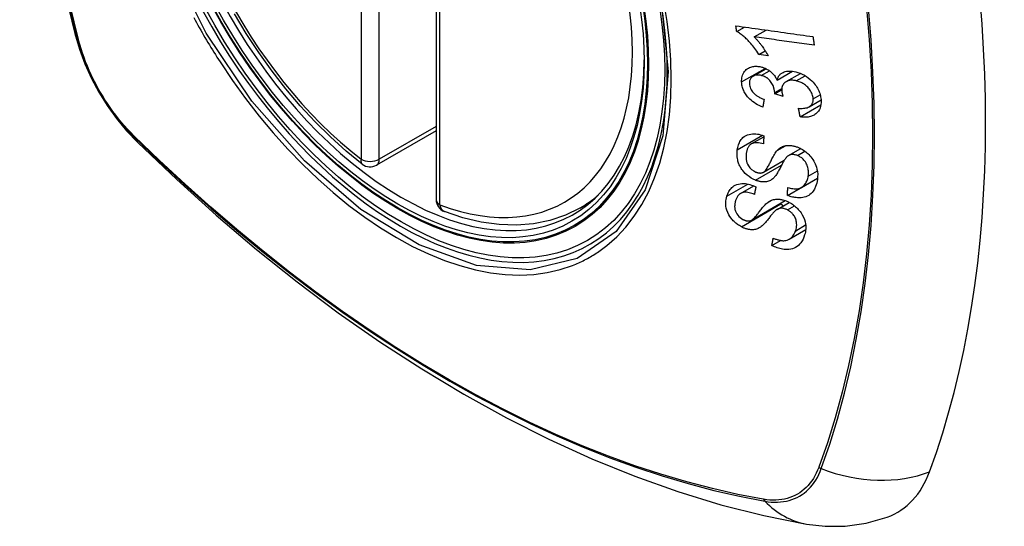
# Model space of a CAD drawing. Header units: inches. Extents: x 635 to 745, y 253 to 341.
# Tile 82 of 127: x 688.789 to 689.693, y 302.969 to 303.434. Entities that reach past the tile are written whole.
import ezdxf

# ---------------------------------------------------------------- set-up
doc = ezdxf.new("R2010")
doc.units = ezdxf.units.IN
doc.header["$MEASUREMENT"] = 0
doc.layers.add('Visible Edges(ANSI)', color=7, linetype='Continuous', lineweight=25)
doc.layers.add('Visible Tangent Edges(ANSI)', color=7, linetype='Continuous', lineweight=25)

msp = doc.modelspace()

# ---------------------------------------------------------------- linework, layer by layer
at = {"layer": 'Visible Edges(ANSI)'}
for p, q in [((689.17122, 303.75365), (689.17122, 303.26898)), ((689.44721, 303.42334), (689.45426, 303.42741)), ((689.46325, 303.41834), (689.47414, 303.42463)), ((689.4677, 303.40218), (689.47343, 303.40549)), ((689.4761, 303.40103), (689.4677, 303.40218)), ((689.46228, 303.38229), (689.47414, 303.38913)), ((689.48436, 303.3787), (689.49834, 303.38678)), ((689.49264, 303.37722), (689.50581, 303.38482)), ((689.4821, 303.3661), (689.48858, 303.36984)), ((689.48983, 303.36346), (689.4821, 303.3661)), ((689.51382, 303.35418), (689.52467, 303.36044)), ((689.50553, 303.34483), (689.52452, 303.35579)), ((689.17122, 303.3321), (689.11656, 303.30054)), ((689.46065, 303.31997), (689.4721, 303.32659)), ((689.49494, 303.30936), (689.50601, 303.31575)), ((689.47177, 303.29401), (689.49093, 303.30507)), ((689.49389, 303.27268), (689.52134, 303.28854)), ((689.50671, 303.28011), (689.52147, 303.28863)), ((689.52134, 303.28854), (689.52135, 303.28856)), ((689.52145, 303.28846), (689.52134, 303.28854)), ((689.45084, 303.27458), (689.46282, 303.2815)), ((689.30334, 303.26115), (689.31361, 303.26708)), ((689.46078, 303.25002), (689.49185, 303.26796)), ((689.48427, 303.25983), (689.4955, 303.26631)), ((689.49547, 303.2326), (689.51063, 303.24135)), ((689.47952, 303.22674), (689.48758, 303.23139))]:
    msp.add_line(p, q, dxfattribs=at)
at = {"layer": 'Visible Edges(ANSI)', "flags": 128}
for points in [[(688.84296, 304.12865), (688.83012, 304.09059), (688.81906, 304.05141), (688.80976, 304.01117), (688.8022, 303.96995), (688.79636, 303.92782), (688.79221, 303.88482), (688.78974, 303.84102), (688.78892, 303.7965), (688.78973, 303.7513), (688.79216, 303.70549), (688.79618, 303.65914), (688.80178, 303.6123), (688.80893, 303.56505), (688.81761, 303.51745), (688.8278, 303.46958), (688.83947, 303.42149)], [(689.10341, 303.30144), (689.08872, 303.31345), (689.07431, 303.32643), (689.06023, 303.34034), (689.04654, 303.3551), (689.03331, 303.37066), (689.02059, 303.38694), (689.00843, 303.40387), (688.99689, 303.42137), (688.98602, 303.43937)], [(689.44648, 303.42849), (689.44941, 303.42809), (689.45234, 303.42768), (689.45528, 303.42726), (689.45822, 303.42685), (689.46117, 303.42644), (689.46413, 303.42603), (689.46708, 303.42562), (689.47004, 303.4252), (689.47301, 303.42479), (689.47597, 303.42438), (689.47893, 303.42396), (689.4819, 303.42355), (689.48486, 303.42314), (689.48782, 303.42272), (689.49078, 303.42231), (689.49374, 303.4219), (689.49669, 303.42149), (689.49964, 303.42108), (689.50258, 303.42067), (689.50552, 303.42026), (689.50845, 303.41985), (689.51137, 303.41944), (689.51429, 303.41904), (689.51719, 303.41863)], [(689.44721, 303.42334), (689.44718, 303.42355), (689.44715, 303.42377), (689.44712, 303.42398), (689.44709, 303.4242), (689.44706, 303.42441), (689.44702, 303.42463), (689.44699, 303.42484), (689.44696, 303.42506), (689.44693, 303.42527), (689.4469, 303.42549), (689.44687, 303.4257), (689.44684, 303.42591), (689.44681, 303.42613), (689.44678, 303.42634), (689.44675, 303.42656), (689.44672, 303.42677), (689.44669, 303.42699), (689.44666, 303.4272), (689.44663, 303.42742), (689.4466, 303.42763), (689.44657, 303.42785), (689.44654, 303.42806), (689.44651, 303.42828), (689.44648, 303.42849)], [(689.4677, 303.40218), (689.46675, 303.40367), (689.46581, 303.40509), (689.46486, 303.40644), (689.46392, 303.40772), (689.46298, 303.40894), (689.46205, 303.41009), (689.46114, 303.41119), (689.46023, 303.41223), (689.45935, 303.41321), (689.45848, 303.41413), (689.45763, 303.415), (689.4568, 303.41582), (689.456, 303.4166), (689.45523, 303.41732), (689.45448, 303.418), (689.45373, 303.41866), (689.45296, 303.41931), (689.45217, 303.41995), (689.45137, 303.42057), (689.45056, 303.42118), (689.44974, 303.42176), (689.4489, 303.42232), (689.44806, 303.42284), (689.44721, 303.42334)], [(688.83947, 303.42149), (688.84371, 303.4072), (688.84885, 303.39347), (688.85484, 303.38027), (688.86164, 303.36755), (688.86926, 303.3553), (688.8777, 303.34351), (688.88701, 303.3322), (688.89727, 303.32138)], [(689.5184, 303.41069), (689.51612, 303.41101), (689.51383, 303.41133), (689.51155, 303.41164), (689.50925, 303.41196), (689.50696, 303.41228), (689.50466, 303.4126), (689.50236, 303.41292), (689.50006, 303.41324), (689.49776, 303.41356), (689.49546, 303.41388), (689.49315, 303.41419), (689.49085, 303.41451), (689.48854, 303.41483), (689.48624, 303.41515), (689.48393, 303.41547), (689.48163, 303.41579), (689.47933, 303.41611), (689.47702, 303.41643), (689.47472, 303.41675), (689.47242, 303.41707), (689.47013, 303.41739), (689.46783, 303.41771), (689.46554, 303.41803), (689.46325, 303.41834)], [(689.46325, 303.41834), (689.46374, 303.41786), (689.46422, 303.41737), (689.4647, 303.41687), (689.46517, 303.41636), (689.46564, 303.41585), (689.4661, 303.41533), (689.46655, 303.4148), (689.467, 303.41426), (689.46744, 303.41373), (689.46788, 303.41319), (689.46831, 303.41265), (689.46873, 303.41211), (689.46914, 303.41157), (689.46955, 303.41103), (689.47001, 303.41042), (689.47055, 303.40968), (689.47116, 303.40883), (689.47183, 303.40788), (689.47253, 303.40686), (689.47325, 303.40577), (689.47399, 303.40463), (689.47472, 303.40345), (689.47543, 303.40224), (689.4761, 303.40103)], [(689.51719, 303.41863), (689.51724, 303.4183), (689.51729, 303.41797), (689.51734, 303.41764), (689.51739, 303.41731), (689.51744, 303.41698), (689.51749, 303.41664), (689.51754, 303.41631), (689.51759, 303.41598), (689.51764, 303.41565), (689.51769, 303.41532), (689.51774, 303.41499), (689.51779, 303.41466), (689.51785, 303.41433), (689.5179, 303.414), (689.51795, 303.41367), (689.518, 303.41334), (689.51805, 303.41301), (689.5181, 303.41268), (689.51815, 303.41235), (689.5182, 303.41202), (689.51825, 303.41169), (689.5183, 303.41136), (689.51835, 303.41102), (689.5184, 303.41069)], [(689.45174, 303.37691), (689.45173, 303.37826), (689.45181, 303.37958), (689.45199, 303.38086), (689.45227, 303.3821), (689.45266, 303.38329), (689.45314, 303.38443), (689.45373, 303.38551), (689.4544, 303.38652), (689.45516, 303.38744), (689.45601, 303.38828), (689.45695, 303.38903), (689.45798, 303.38968), (689.45902, 303.39019), (689.46006, 303.39059), (689.46108, 303.39088), (689.46204, 303.39109), (689.46295, 303.39123), (689.46386, 303.39132), (689.46478, 303.39136), (689.46571, 303.39135), (689.46665, 303.39129), (689.4676, 303.39118), (689.46857, 303.39102), (689.46954, 303.39081)], [(689.46954, 303.39081), (689.4702, 303.39064), (689.47086, 303.39045), (689.47151, 303.39024), (689.47216, 303.39), (689.47281, 303.38974), (689.47346, 303.38946), (689.4741, 303.38915), (689.47473, 303.38882), (689.47535, 303.38847), (689.47597, 303.3881), (689.47659, 303.3877), (689.47723, 303.38725), (689.47789, 303.38675), (689.47856, 303.38621), (689.47924, 303.38561), (689.47992, 303.38496), (689.4806, 303.38425), (689.48124, 303.38351), (689.48185, 303.38275), (689.48242, 303.38197), (689.48296, 303.38117), (689.48345, 303.38036), (689.48392, 303.37954), (689.48436, 303.3787)], [(689.48436, 303.3787), (689.48451, 303.37931), (689.4847, 303.3799), (689.48491, 303.38048), (689.48515, 303.38103), (689.48541, 303.38157), (689.48571, 303.3821), (689.48603, 303.3826), (689.48639, 303.38308), (689.48678, 303.38354), (689.48719, 303.38397), (689.48763, 303.38437), (689.4881, 303.38475), (689.4886, 303.38509), (689.48916, 303.38543), (689.48985, 303.38578), (689.49071, 303.38614), (689.49173, 303.38647), (689.49293, 303.38673), (689.49428, 303.3869), (689.49568, 303.38695), (689.4971, 303.3869), (689.49855, 303.38675), (689.50002, 303.38651), (689.5015, 303.3862)], [(689.5015, 303.3862), (689.50349, 303.38565), (689.50547, 303.38496), (689.50744, 303.38411), (689.50935, 303.38311), (689.5112, 303.38197), (689.51299, 303.38069), (689.51465, 303.37931), (689.51612, 303.37793), (689.51738, 303.37661), (689.51844, 303.37539), (689.51929, 303.37431), (689.52005, 303.37326), (689.52076, 303.37219), (689.52141, 303.3711), (689.52201, 303.36999), (689.52255, 303.36886), (689.52303, 303.36773), (689.52344, 303.36659), (689.52379, 303.36545), (689.52409, 303.36432), (689.52432, 303.36318), (689.5245, 303.36204), (689.52463, 303.36092), (689.52471, 303.3598)], [(689.46967, 303.38292), (689.46894, 303.38307), (689.46821, 303.3832), (689.46748, 303.38328), (689.46677, 303.38332), (689.46607, 303.38332), (689.46538, 303.38327), (689.46472, 303.38317), (689.46408, 303.38303), (689.46347, 303.38283), (689.46288, 303.38259), (689.46231, 303.3823), (689.46178, 303.38197), (689.46129, 303.38159), (689.46083, 303.38118), (689.46043, 303.38072), (689.46007, 303.38024), (689.45976, 303.37972), (689.4595, 303.37916), (689.45929, 303.37857), (689.45913, 303.37796), (689.45901, 303.37733), (689.45894, 303.37668), (689.45892, 303.37601), (689.45893, 303.37534)], [(689.48215, 303.36731), (689.4817, 303.37047), (689.48061, 303.37363), (689.479, 303.37656), (689.47768, 303.37831), (689.47718, 303.37886), (689.47685, 303.37918), (689.47651, 303.3795), (689.47616, 303.3798), (689.4758, 303.38009), (689.47543, 303.38036), (689.47505, 303.38063), (689.47466, 303.38088), (689.47427, 303.38112), (689.47386, 303.38135), (689.47345, 303.38156), (689.47304, 303.38176), (689.47263, 303.38195), (689.47221, 303.38212), (689.47179, 303.38228), (689.47137, 303.38243), (689.47094, 303.38257), (689.47052, 303.38269), (689.4701, 303.38281), (689.46967, 303.38292)], [(689.50197, 303.37799), (689.50117, 303.37817), (689.50038, 303.37831), (689.4996, 303.37842), (689.49882, 303.37849), (689.49805, 303.37852), (689.49729, 303.37851), (689.49654, 303.37845), (689.49581, 303.37835), (689.49511, 303.3782), (689.49444, 303.37801), (689.49379, 303.37778), (689.49316, 303.3775), (689.49257, 303.37718), (689.49198, 303.37681), (689.49139, 303.37635), (689.4908, 303.3758), (689.49024, 303.37516), (689.48975, 303.37443), (689.48935, 303.37365), (689.48903, 303.37281), (689.4888, 303.37192), (689.48865, 303.371), (689.48859, 303.37004), (689.4886, 303.36907)], [(689.51746, 303.36158), (689.51737, 303.36259), (689.51721, 303.36362), (689.51696, 303.36466), (689.51663, 303.36569), (689.51621, 303.36671), (689.51571, 303.36771), (689.51512, 303.36871), (689.51448, 303.36966), (689.51381, 303.37053), (689.51312, 303.37133), (689.51245, 303.37206), (689.51176, 303.37273), (689.51105, 303.37337), (689.51031, 303.37398), (689.50955, 303.37456), (689.50876, 303.3751), (689.50795, 303.3756), (689.50712, 303.37607), (689.50628, 303.37649), (689.50543, 303.37687), (689.50457, 303.37721), (689.50371, 303.3775), (689.50284, 303.37777), (689.50197, 303.37799)], [(689.47121, 303.35376), (689.46956, 303.35444), (689.46793, 303.3552), (689.46633, 303.35603), (689.46475, 303.35695), (689.46322, 303.35794), (689.46173, 303.35902), (689.46036, 303.36015), (689.45917, 303.36124), (689.45814, 303.36229), (689.45726, 303.36329), (689.45651, 303.36421), (689.45584, 303.36513), (689.45521, 303.36606), (689.45463, 303.36701), (689.4541, 303.36798), (689.45363, 303.36897), (689.45321, 303.36996), (689.45284, 303.37096), (689.45253, 303.37195), (689.45228, 303.37295), (689.45207, 303.37394), (689.45191, 303.37494), (689.4518, 303.37593), (689.45174, 303.37691)], [(689.45893, 303.37534), (689.45903, 303.37424), (689.45923, 303.37313), (689.45954, 303.37202), (689.45998, 303.37091), (689.46053, 303.36982), (689.46115, 303.36884), (689.46177, 303.36799), (689.46234, 303.3673), (689.46285, 303.36674), (689.46338, 303.36621), (689.46394, 303.36571), (689.46452, 303.36523), (689.46511, 303.36477), (689.46573, 303.36433), (689.46635, 303.36392), (689.467, 303.36352), (689.46765, 303.36314), (689.46831, 303.36279), (689.46898, 303.36245), (689.46966, 303.36212), (689.47034, 303.36182), (689.47102, 303.36153), (689.4717, 303.36126), (689.47238, 303.361)], [(689.4886, 303.36907), (689.48861, 303.36884), (689.48863, 303.36862), (689.48865, 303.36839), (689.48867, 303.36817), (689.4887, 303.36794), (689.48874, 303.36771), (689.48878, 303.36748), (689.48882, 303.36725), (689.48886, 303.36702), (689.48891, 303.36678), (689.48896, 303.36654), (689.48902, 303.3663), (689.48907, 303.36606), (689.48913, 303.36582), (689.4892, 303.36558), (689.48926, 303.36534), (689.48932, 303.3651), (689.48939, 303.36487), (689.48946, 303.36463), (689.48953, 303.36439), (689.4896, 303.36416), (689.48968, 303.36392), (689.48975, 303.36369), (689.48983, 303.36346)], [(689.47238, 303.361), (689.47233, 303.3607), (689.47228, 303.3604), (689.47223, 303.3601), (689.47218, 303.35979), (689.47213, 303.35949), (689.47209, 303.35919), (689.47204, 303.35889), (689.47199, 303.35859), (689.47194, 303.35828), (689.47189, 303.35798), (689.47184, 303.35768), (689.47179, 303.35738), (689.47174, 303.35708), (689.47169, 303.35677), (689.47164, 303.35647), (689.47159, 303.35617), (689.47155, 303.35587), (689.4715, 303.35557), (689.47145, 303.35527), (689.4714, 303.35496), (689.47135, 303.35466), (689.4713, 303.35436), (689.47125, 303.35406), (689.47121, 303.35376)], [(689.4821, 303.3661), (689.48211, 303.36615), (689.48211, 303.3662), (689.48211, 303.36625), (689.48212, 303.3663), (689.48212, 303.36635), (689.48213, 303.3664), (689.48213, 303.36645), (689.48213, 303.3665), (689.48214, 303.36655), (689.48214, 303.3666), (689.48214, 303.36666), (689.48215, 303.36671), (689.48215, 303.36676), (689.48215, 303.36681), (689.48215, 303.36686), (689.48215, 303.36691), (689.48216, 303.36696), (689.48216, 303.36701), (689.48216, 303.36706), (689.48216, 303.36711), (689.48216, 303.36716), (689.48216, 303.36721), (689.48215, 303.36726), (689.48215, 303.36731)], [(689.50398, 303.35273), (689.50515, 303.35267), (689.50631, 303.35266), (689.50746, 303.35268), (689.50859, 303.35275), (689.50969, 303.35288), (689.51076, 303.35307), (689.5118, 303.35333), (689.51279, 303.35368), (689.51369, 303.35411), (689.51443, 303.35457), (689.51502, 303.35504), (689.51548, 303.35549), (689.51584, 303.3559), (689.51615, 303.35632), (689.51643, 303.35676), (689.51667, 303.35722), (689.51689, 303.3577), (689.51707, 303.35821), (689.51721, 303.35873), (689.51733, 303.35927), (689.51741, 303.35983), (689.51745, 303.36041), (689.51747, 303.36099), (689.51746, 303.36158)], [(689.52471, 303.3598), (689.52472, 303.35802), (689.52459, 303.35628), (689.52429, 303.3546), (689.52381, 303.35301), (689.52315, 303.35152), (689.52235, 303.3502), (689.5215, 303.34912), (689.52064, 303.34826), (689.51984, 303.34759), (689.5191, 303.34705), (689.51832, 303.34656), (689.5175, 303.34612), (689.51665, 303.34574), (689.51576, 303.3454), (689.51484, 303.34512), (689.51388, 303.34489), (689.5129, 303.34471), (689.51189, 303.34458), (689.51087, 303.34451), (689.50983, 303.34449), (689.50878, 303.34451), (689.50771, 303.34457), (689.50662, 303.34468), (689.50553, 303.34483)], [(689.50553, 303.34483), (689.50547, 303.34516), (689.5054, 303.34549), (689.50534, 303.34582), (689.50527, 303.34615), (689.50521, 303.34648), (689.50514, 303.3468), (689.50508, 303.34713), (689.50501, 303.34746), (689.50495, 303.34779), (689.50488, 303.34812), (689.50482, 303.34845), (689.50475, 303.34878), (689.50469, 303.34911), (689.50463, 303.34944), (689.50456, 303.34977), (689.5045, 303.35009), (689.50443, 303.35042), (689.50437, 303.35075), (689.5043, 303.35108), (689.50424, 303.35141), (689.50418, 303.35174), (689.50411, 303.35207), (689.50405, 303.3524), (689.50398, 303.35273)], [(689.44777, 303.31452), (689.44796, 303.31569), (689.44819, 303.31683), (689.44848, 303.31795), (689.44882, 303.31905), (689.44921, 303.32011), (689.44966, 303.32114), (689.45017, 303.32213), (689.45075, 303.32309), (689.45138, 303.324), (689.45211, 303.32488), (689.45301, 303.32581), (689.45411, 303.32672), (689.45545, 303.32758), (689.45701, 303.32831), (689.45864, 303.32883), (689.46027, 303.32915), (689.46184, 303.32931), (689.46333, 303.32934), (689.46477, 303.32927), (689.46623, 303.32911), (689.4677, 303.32885), (689.46918, 303.32851), (689.47066, 303.32808), (689.47216, 303.32756)], [(689.47216, 303.32756), (689.47214, 303.32725), (689.47212, 303.32694), (689.4721, 303.32662), (689.47209, 303.32631), (689.47207, 303.326), (689.47205, 303.32568), (689.47203, 303.32537), (689.47202, 303.32506), (689.472, 303.32474), (689.47198, 303.32443), (689.47196, 303.32412), (689.47194, 303.3238), (689.47193, 303.32349), (689.47191, 303.32317), (689.47189, 303.32286), (689.47188, 303.32255), (689.47186, 303.32224), (689.47184, 303.32192), (689.47182, 303.32161), (689.47181, 303.3213), (689.47179, 303.32098), (689.47177, 303.32067), (689.47176, 303.32036), (689.47174, 303.32004)], [(688.89727, 303.32138), (688.93308, 303.28722), (688.96945, 303.25446), (689.00633, 303.22314), (689.04367, 303.19333), (689.08143, 303.16506), (689.11957, 303.13841), (689.15802, 303.1134), (689.19676, 303.0901), (689.23573, 303.06854), (689.27489, 303.04879), (689.31421, 303.03088), (689.35362, 303.01487), (689.3931, 303.00081), (689.43259, 302.98874), (689.47205, 302.97873), (689.51143, 302.97082)], [(689.46454, 303.28673), (689.4625, 303.28765), (689.46051, 303.28874), (689.4586, 303.29), (689.45678, 303.29142), (689.45511, 303.29293), (689.45376, 303.29435), (689.45272, 303.29559), (689.45197, 303.29661), (689.45142, 303.29743), (689.45091, 303.29825), (689.45045, 303.29908), (689.45003, 303.29991), (689.44964, 303.30075), (689.44929, 303.30159), (689.44898, 303.30244), (689.4487, 303.30329), (689.44841, 303.30428), (689.44812, 303.30544), (689.44786, 303.30677), (689.44766, 303.30824), (689.44754, 303.30984), (689.44752, 303.31143), (689.4476, 303.31299), (689.44777, 303.31452)], [(689.47174, 303.32004), (689.47018, 303.32048), (689.46863, 303.32082), (689.4671, 303.32104), (689.4656, 303.32113), (689.46417, 303.32106), (689.4628, 303.32082), (689.46161, 303.32044), (689.46069, 303.31999), (689.46002, 303.31956), (689.45953, 303.31918), (689.4591, 303.31877), (689.45869, 303.31832), (689.45833, 303.31785), (689.45799, 303.31736), (689.45769, 303.31684), (689.45741, 303.3163), (689.45716, 303.31575), (689.45694, 303.31518), (689.45674, 303.31459), (689.45657, 303.314), (689.45641, 303.31339), (689.45628, 303.31278), (689.45616, 303.31216), (689.45606, 303.31153)], [(689.47146, 303.29385), (689.47208, 303.29421), (689.4727, 303.29471), (689.47332, 303.29534), (689.47393, 303.29608), (689.47453, 303.29689), (689.47511, 303.29775), (689.47565, 303.29863), (689.47615, 303.29949), (689.47662, 303.30033), (689.47705, 303.30116), (689.47748, 303.30199), (689.47789, 303.30282), (689.47831, 303.30366), (689.47873, 303.30452), (689.47917, 303.30541), (689.47963, 303.30632), (689.48012, 303.30727), (689.48066, 303.30827), (689.48124, 303.30931), (689.48187, 303.31037), (689.48252, 303.31142), (689.48319, 303.31242), (689.48386, 303.31333), (689.48453, 303.31411)], [(689.48453, 303.31411), (689.48522, 303.31481), (689.48596, 303.31546), (689.48673, 303.31607), (689.48755, 303.31663), (689.48842, 303.31713), (689.48933, 303.31758), (689.4903, 303.31796), (689.49127, 303.31826), (689.49222, 303.31847), (689.49312, 303.31862), (689.49399, 303.3187), (689.4948, 303.31873), (689.49556, 303.31872), (689.49626, 303.31868), (689.49696, 303.31862), (689.49766, 303.31854), (689.49837, 303.31842), (689.49908, 303.31828), (689.49978, 303.31812), (689.5005, 303.31794), (689.50121, 303.31773), (689.50192, 303.31749), (689.50263, 303.31724), (689.50335, 303.31697)], [(689.50335, 303.31697), (689.50444, 303.31651), (689.50551, 303.316), (689.50657, 303.31545), (689.50762, 303.31484), (689.50864, 303.31419), (689.50964, 303.3135), (689.51061, 303.31277), (689.51156, 303.31199), (689.51249, 303.31117), (689.51345, 303.31026), (689.51441, 303.30925), (689.51537, 303.30815), (689.51631, 303.30695), (689.51721, 303.30566), (689.51802, 303.30435), (689.51873, 303.30302), (689.51936, 303.30167), (689.51991, 303.3003), (689.52041, 303.29883), (689.52092, 303.29697), (689.52134, 303.29474), (689.52157, 303.29223), (689.52156, 303.28975), (689.52131, 303.28735)], [(689.45606, 303.31153), (689.456, 303.31103), (689.45594, 303.31054), (689.45589, 303.31004), (689.45585, 303.30953), (689.45583, 303.30903), (689.45581, 303.30852), (689.45581, 303.308), (689.45582, 303.30748), (689.45584, 303.30696), (689.45588, 303.30643), (689.45593, 303.3059), (689.456, 303.30536), (689.45609, 303.30483), (689.45621, 303.30429), (689.45634, 303.30375), (689.45649, 303.3032), (689.45668, 303.30266), (689.45688, 303.30212), (689.45721, 303.30139), (689.458, 303.3), (689.45931, 303.29821), (689.46094, 303.29657), (689.46282, 303.2952), (689.46486, 303.29418)], [(689.49199, 303.30662), (689.49166, 303.30618), (689.49131, 303.30566), (689.49094, 303.30507), (689.49055, 303.30442), (689.49015, 303.30371), (689.48973, 303.30295), (689.4893, 303.30215), (689.48886, 303.30131), (689.4884, 303.30045), (689.48794, 303.29957), (689.48748, 303.29867), (689.48701, 303.29777), (689.48653, 303.29688), (689.48605, 303.29599), (689.48558, 303.29513), (689.4851, 303.29428), (689.48463, 303.29347), (689.48415, 303.29269), (689.48366, 303.29192), (689.48314, 303.29116), (689.48261, 303.29043), (689.48207, 303.28975), (689.48152, 303.28913), (689.48097, 303.28858)], [(689.50301, 303.30935), (689.50235, 303.3096), (689.50168, 303.30981), (689.50101, 303.30999), (689.50034, 303.31013), (689.49968, 303.31023), (689.49903, 303.31028), (689.49839, 303.31029), (689.4978, 303.31025), (689.49725, 303.31018), (689.49675, 303.31008), (689.49628, 303.30995), (689.49586, 303.3098), (689.49546, 303.30963), (689.49507, 303.30943), (689.49471, 303.30921), (689.49435, 303.30898), (689.49401, 303.30873), (689.49368, 303.30846), (689.49337, 303.30817), (689.49307, 303.30788), (689.49278, 303.30757), (689.4925, 303.30726), (689.49224, 303.30694), (689.49199, 303.30662)], [(689.51289, 303.29034), (689.51301, 303.2913), (689.51309, 303.29226), (689.51313, 303.29325), (689.51312, 303.29425), (689.51305, 303.29526), (689.51294, 303.29628), (689.51276, 303.29731), (689.51252, 303.29835), (689.51223, 303.29939), (689.51186, 303.30042), (689.51142, 303.30145), (689.51091, 303.30246), (689.5103, 303.30346), (689.50962, 303.30441), (689.50891, 303.30524), (689.5082, 303.30597), (689.50752, 303.30659), (689.50689, 303.30711), (689.50628, 303.30757), (689.50565, 303.30799), (689.50501, 303.30838), (689.50436, 303.30874), (689.50369, 303.30906), (689.50301, 303.30935)], [(689.48097, 303.28858), (689.48032, 303.28801), (689.47963, 303.28747), (689.47891, 303.28698), (689.47814, 303.28654), (689.47734, 303.28615), (689.47649, 303.28582), (689.4756, 303.28554), (689.47474, 303.28534), (689.47391, 303.28521), (689.47313, 303.28514), (689.4724, 303.28511), (689.47172, 303.28512), (689.47111, 303.28514), (689.47052, 303.28519), (689.46993, 303.28526), (689.46934, 303.28535), (689.46875, 303.28545), (689.46815, 303.28558), (689.46755, 303.28573), (689.46695, 303.28589), (689.46635, 303.28607), (689.46575, 303.28628), (689.46514, 303.28649), (689.46454, 303.28673)], [(689.46486, 303.29418), (689.46515, 303.29407), (689.46545, 303.29396), (689.46574, 303.29386), (689.46604, 303.29376), (689.46633, 303.29368), (689.46663, 303.2936), (689.46692, 303.29353), (689.46722, 303.29348), (689.46751, 303.29343), (689.4678, 303.29339), (689.46809, 303.29335), (689.46837, 303.29333), (689.46866, 303.29332), (689.46894, 303.29332), (689.46921, 303.29333), (689.46948, 303.29335), (689.46975, 303.29338), (689.47001, 303.29342), (689.47026, 303.29347), (689.47051, 303.29353), (689.47075, 303.2936), (689.47099, 303.29367), (689.47123, 303.29376), (689.47146, 303.29385)], [(689.52131, 303.28735), (689.52066, 303.28405), (689.51973, 303.28099), (689.51867, 303.27857), (689.51758, 303.27677), (689.51657, 303.27548), (689.51559, 303.27446), (689.51452, 303.27356), (689.51334, 303.27276), (689.51205, 303.27208), (689.51067, 303.27152), (689.50927, 303.27111), (689.50789, 303.27082), (689.50655, 303.27065), (689.50528, 303.27057), (689.50409, 303.27056), (689.50298, 303.2706), (689.50186, 303.2707), (689.50074, 303.27084), (689.49961, 303.27104), (689.49847, 303.27128), (689.49733, 303.27156), (689.49619, 303.27189), (689.49504, 303.27227), (689.49389, 303.27268)], [(689.49411, 303.28006), (689.49528, 303.27973), (689.49646, 303.27944), (689.49763, 303.27919), (689.4988, 303.279), (689.49995, 303.27887), (689.50108, 303.27881), (689.50218, 303.27883), (689.50325, 303.27893), (689.5043, 303.27914), (689.50533, 303.27946), (689.50635, 303.27991), (689.50729, 303.28048), (689.50815, 303.28112), (689.50891, 303.28181), (689.50958, 303.28254), (689.51017, 303.28328), (689.51069, 303.28405), (689.51116, 303.28486), (689.51157, 303.2857), (689.51193, 303.28657), (689.51224, 303.28748), (689.5125, 303.28841), (689.51272, 303.28937), (689.51289, 303.29034)], [(689.43819, 303.27197), (689.43857, 303.27309), (689.43899, 303.27418), (689.43948, 303.27524), (689.44002, 303.27626), (689.44063, 303.27724), (689.44129, 303.27817), (689.44203, 303.27905), (689.44283, 303.27988), (689.44371, 303.28065), (689.44472, 303.28141), (689.4459, 303.28211), (689.44725, 303.28272), (689.4488, 303.28321), (689.45045, 303.28353), (689.45208, 303.28368), (689.45366, 303.28367), (689.45516, 303.28356), (689.45657, 303.28336), (689.45796, 303.28308), (689.45934, 303.28272), (689.46073, 303.28229), (689.46212, 303.28178), (689.4635, 303.2812), (689.46488, 303.28055)], [(689.46488, 303.28055), (689.46482, 303.28027), (689.46476, 303.27998), (689.4647, 303.27969), (689.46464, 303.2794), (689.46458, 303.27911), (689.46452, 303.27883), (689.46445, 303.27854), (689.46439, 303.27825), (689.46433, 303.27796), (689.46427, 303.27768), (689.46421, 303.27739), (689.46415, 303.2771), (689.46409, 303.27681), (689.46403, 303.27653), (689.46397, 303.27624), (689.46391, 303.27595), (689.46385, 303.27566), (689.46379, 303.27538), (689.46373, 303.27509), (689.46367, 303.2748), (689.46361, 303.27451), (689.46355, 303.27423), (689.46349, 303.27394), (689.46343, 303.27365)], [(689.49389, 303.27268), (689.49389, 303.27299), (689.4939, 303.2733), (689.49391, 303.2736), (689.49392, 303.27391), (689.49393, 303.27422), (689.49394, 303.27453), (689.49395, 303.27483), (689.49396, 303.27514), (689.49397, 303.27545), (689.49398, 303.27576), (689.49399, 303.27606), (689.49399, 303.27637), (689.494, 303.27668), (689.49401, 303.27699), (689.49402, 303.27729), (689.49403, 303.2776), (689.49404, 303.27791), (689.49405, 303.27822), (689.49406, 303.27852), (689.49407, 303.27883), (689.49408, 303.27914), (689.49409, 303.27945), (689.4941, 303.27976), (689.49411, 303.28006)], [(689.45151, 303.24394), (689.45062, 303.24444), (689.44974, 303.24497), (689.44887, 303.24553), (689.44803, 303.24613), (689.4472, 303.24676), (689.44638, 303.24741), (689.4456, 303.24809), (689.44484, 303.2488), (689.44411, 303.24953), (689.44341, 303.25028), (689.44274, 303.25105), (689.44201, 303.25194), (689.44106, 303.25324), (689.44001, 303.25494), (689.43899, 303.25701), (689.43821, 303.25911), (689.4377, 303.26109), (689.4374, 303.26292), (689.43725, 303.26456), (689.43723, 303.26612), (689.43732, 303.26764), (689.43751, 303.26913), (689.43781, 303.27057), (689.43819, 303.27197)], [(689.46343, 303.27365), (689.46224, 303.27414), (689.46105, 303.27458), (689.45985, 303.27496), (689.45866, 303.27527), (689.45747, 303.27549), (689.45632, 303.27563), (689.45519, 303.27567), (689.45411, 303.27561), (689.45307, 303.27544), (689.45215, 303.27518), (689.45137, 303.27486), (689.45069, 303.27449), (689.45012, 303.27411), (689.4496, 303.27369), (689.44912, 303.27323), (689.44868, 303.27274), (689.44827, 303.27222), (689.4479, 303.27167), (689.44756, 303.2711), (689.44724, 303.27051), (689.44696, 303.26991), (689.4467, 303.26929), (689.44647, 303.26866), (689.44625, 303.26801)], [(689.47571, 303.26637), (689.47651, 303.26691), (689.47734, 303.26741), (689.47822, 303.26786), (689.47913, 303.26827), (689.48009, 303.26861), (689.48108, 303.2689), (689.48212, 303.26912), (689.48315, 303.26926), (689.48414, 303.26933), (689.48508, 303.26934), (689.48597, 303.26929), (689.48681, 303.26921), (689.48759, 303.2691), (689.48831, 303.26897), (689.48902, 303.26882), (689.48973, 303.26864), (689.49044, 303.26844), (689.49115, 303.26821), (689.49186, 303.26796), (689.49256, 303.26769), (689.49327, 303.26739), (689.49397, 303.26707), (689.49467, 303.26674), (689.49537, 303.26638)], [(689.30334, 303.26115), (689.28993, 303.25456), (689.27566, 303.24974), (689.26067, 303.24671), (689.24507, 303.24549), (689.22899, 303.24604), (689.21253, 303.24832), (689.19579, 303.2523), (689.17885, 303.25793)], [(689.44625, 303.26801), (689.4461, 303.26751), (689.44596, 303.26701), (689.44584, 303.2665), (689.44572, 303.26598), (689.44562, 303.26546), (689.44553, 303.26493), (689.44546, 303.26439), (689.44541, 303.26385), (689.44537, 303.2633), (689.44535, 303.26274), (689.44536, 303.26217), (689.44539, 303.26159), (689.44545, 303.26101), (689.44554, 303.26042), (689.44566, 303.25982), (689.44585, 303.25909), (689.44617, 303.25818), (689.44667, 303.2571), (689.44737, 303.25587), (689.44821, 303.25466), (689.4492, 303.25351), (689.45033, 303.25246), (689.45156, 303.25154), (689.45286, 303.25076)], [(689.45956, 303.2495), (689.46023, 303.24974), (689.46092, 303.2501), (689.46163, 303.25058), (689.46235, 303.25116), (689.46307, 303.25182), (689.46378, 303.25253), (689.46446, 303.25326), (689.4651, 303.254), (689.4657, 303.25472), (689.46627, 303.25543), (689.46682, 303.25614), (689.46736, 303.25686), (689.46791, 303.25758), (689.46846, 303.25832), (689.46903, 303.25907), (689.46962, 303.25985), (689.47026, 303.26066), (689.47094, 303.2615), (689.47167, 303.26237), (689.47245, 303.26326), (689.47327, 303.26414), (689.47409, 303.26498), (689.47491, 303.26573), (689.47571, 303.26637)], [(689.49397, 303.25936), (689.49329, 303.2597), (689.4926, 303.26001), (689.4919, 303.26027), (689.49121, 303.2605), (689.49051, 303.26068), (689.48982, 303.26081), (689.48915, 303.2609), (689.48853, 303.26094), (689.48796, 303.26094), (689.48743, 303.2609), (689.48695, 303.26083), (689.48651, 303.26074), (689.4861, 303.26063), (689.4857, 303.2605), (689.48531, 303.26035), (689.48494, 303.26018), (689.48457, 303.26), (689.48421, 303.2598), (689.48387, 303.25958), (689.48353, 303.25936), (689.48321, 303.25913), (689.48289, 303.25888), (689.48259, 303.25863), (689.4823, 303.25838)], [(689.4878, 303.26489), (689.48778, 303.26491), (689.48776, 303.26493), (689.48774, 303.26495), (689.48772, 303.26497), (689.4877, 303.26499), (689.48768, 303.265), (689.48766, 303.26502), (689.48764, 303.26504), (689.48762, 303.26506), (689.4876, 303.26508), (689.48758, 303.2651), (689.48756, 303.26512), (689.48754, 303.26514), (689.48752, 303.26515), (689.4875, 303.26517), (689.48748, 303.26519), (689.48746, 303.26521), (689.48744, 303.26523), (689.48742, 303.26525), (689.4874, 303.26527), (689.48738, 303.26529), (689.48736, 303.2653), (689.48734, 303.26532), (689.48732, 303.26534)], [(689.48999, 303.26313), (689.4899, 303.26319), (689.48981, 303.26326), (689.48971, 303.26332), (689.48962, 303.26339), (689.48953, 303.26346), (689.48944, 303.26353), (689.48935, 303.2636), (689.48926, 303.26367), (689.48917, 303.26374), (689.48908, 303.26381), (689.48899, 303.26388), (689.4889, 303.26395), (689.48881, 303.26403), (689.48872, 303.2641), (689.48862, 303.26418), (689.48853, 303.26425), (689.48844, 303.26433), (689.48835, 303.26441), (689.48826, 303.26449), (689.48817, 303.26457), (689.48808, 303.26465), (689.48798, 303.26473), (689.48789, 303.26481), (689.4878, 303.26489)], [(689.49537, 303.26638), (689.49641, 303.26581), (689.49742, 303.26521), (689.49841, 303.26456), (689.49938, 303.26387), (689.50033, 303.26313), (689.50125, 303.26237), (689.50213, 303.26157), (689.50298, 303.26074), (689.5038, 303.25988), (689.50458, 303.259), (689.50538, 303.25802), (689.50637, 303.25667), (689.50747, 303.25494), (689.50855, 303.25284), (689.50942, 303.25066), (689.51002, 303.24861), (689.5104, 303.24675), (689.51061, 303.24511), (689.51069, 303.24357), (689.51067, 303.24206), (689.51055, 303.24059), (689.51033, 303.23915), (689.51002, 303.23775), (689.50962, 303.2364)], [(689.45286, 303.25076), (689.45315, 303.25061), (689.45344, 303.25047), (689.45373, 303.25033), (689.45402, 303.2502), (689.45431, 303.25008), (689.4546, 303.24997), (689.45489, 303.24986), (689.45518, 303.24977), (689.45547, 303.24968), (689.45576, 303.2496), (689.45605, 303.24953), (689.45634, 303.24947), (689.45663, 303.24942), (689.45692, 303.24938), (689.4572, 303.24935), (689.45748, 303.24933), (689.45775, 303.24932), (689.45802, 303.24931), (689.45829, 303.24932), (689.45855, 303.24934), (689.45881, 303.24937), (689.45906, 303.2494), (689.45931, 303.24945), (689.45956, 303.2495)], [(689.4823, 303.25838), (689.4819, 303.25802), (689.48148, 303.25759), (689.48102, 303.2571), (689.48053, 303.25655), (689.48002, 303.25595), (689.47949, 303.25531), (689.47894, 303.25463), (689.47838, 303.25392), (689.4778, 303.25319), (689.4772, 303.25244), (689.4766, 303.25168), (689.476, 303.25092), (689.47539, 303.25016), (689.47478, 303.2494), (689.47417, 303.24867), (689.47356, 303.24796), (689.47296, 303.24727), (689.47237, 303.24662), (689.47176, 303.24597), (689.47113, 303.24535), (689.47048, 303.24475), (689.46983, 303.2442), (689.46918, 303.2437), (689.46854, 303.24327)], [(689.50143, 303.24036), (689.50179, 303.24162), (689.50206, 303.24293), (689.50224, 303.24427), (689.50231, 303.24566), (689.50226, 303.24699), (689.50213, 303.24817), (689.50194, 303.24919), (689.50172, 303.25008), (689.50145, 303.25096), (689.50111, 303.25184), (689.5007, 303.25271), (689.50022, 303.25357), (689.49967, 303.2544), (689.4991, 303.25515), (689.49854, 303.25581), (689.49801, 303.25637), (689.49753, 303.25684), (689.49706, 303.25726), (689.49658, 303.25766), (689.49608, 303.25804), (689.49557, 303.2584), (689.49505, 303.25874), (689.49451, 303.25906), (689.49397, 303.25936)], [(689.46854, 303.24327), (689.4678, 303.24284), (689.46703, 303.24244), (689.46622, 303.2421), (689.46538, 303.2418), (689.46451, 303.24155), (689.4636, 303.24137), (689.46266, 303.24124), (689.46176, 303.24119), (689.4609, 303.24118), (689.46009, 303.24123), (689.45934, 303.24131), (689.45866, 303.24141), (689.45804, 303.24152), (689.45744, 303.24165), (689.45684, 303.2418), (689.45625, 303.24196), (689.45565, 303.24215), (689.45506, 303.24235), (689.45447, 303.24257), (689.45387, 303.24281), (689.45328, 303.24307), (689.45269, 303.24335), (689.4521, 303.24364), (689.45151, 303.24394)], [(689.50962, 303.2364), (689.50895, 303.23451), (689.50815, 303.23268), (689.50723, 303.23093), (689.50617, 303.22929), (689.50502, 303.22785), (689.50383, 303.22667), (689.50262, 303.22571), (689.50132, 303.22489), (689.49992, 303.22422), (689.49841, 303.22368), (689.4968, 303.2233), (689.49518, 303.22308), (689.49361, 303.223), (689.4921, 303.22304), (689.49068, 303.22316), (689.48938, 303.22335), (689.48815, 303.22358), (689.48691, 303.22387), (689.48568, 303.22422), (689.48445, 303.22462), (689.48321, 303.22508), (689.48198, 303.22558), (689.48075, 303.22614), (689.47952, 303.22674)], [(689.47952, 303.22674), (689.47958, 303.22702), (689.47963, 303.2273), (689.47968, 303.22758), (689.47973, 303.22787), (689.47978, 303.22815), (689.47984, 303.22843), (689.47989, 303.22871), (689.47994, 303.229), (689.47999, 303.22928), (689.48005, 303.22956), (689.4801, 303.22984), (689.48015, 303.23013), (689.4802, 303.23041), (689.48026, 303.23069), (689.48031, 303.23097), (689.48036, 303.23126), (689.48041, 303.23154), (689.48047, 303.23182), (689.48052, 303.23211), (689.48057, 303.23239), (689.48063, 303.23267), (689.48068, 303.23295), (689.48073, 303.23324), (689.48078, 303.23352)], [(689.48078, 303.23352), (689.48147, 303.23323), (689.48217, 303.23295), (689.48286, 303.23269), (689.48355, 303.23245), (689.48425, 303.23222), (689.48494, 303.232), (689.48563, 303.23181), (689.48632, 303.23164), (689.48701, 303.2315), (689.48769, 303.23137), (689.48837, 303.23128), (689.48904, 303.23121), (689.48971, 303.23117), (689.49046, 303.23117), (689.49137, 303.23123), (689.49241, 303.2314), (689.49357, 303.23173), (689.49481, 303.23224), (689.49613, 303.233), (689.49745, 303.23402), (689.49873, 303.23533), (689.49983, 303.23686), (689.50073, 303.23855), (689.50143, 303.24036)], [(689.51143, 302.97082), (689.52847, 302.96886), (689.54677, 302.96899), (689.56598, 302.97168), (689.58548, 302.9773)]]:
    msp.add_lwpolyline(points, dxfattribs=at)
at = {"layer": 'Visible Edges(ANSI)'}
for centre, start, end in [((689.11065, 303.31077), 232.17173, 300), ((689.18303, 303.26898), 180, 249.28185)]:
    msp.add_arc(centre, 0.01181, start, end, dxfattribs=at)
msp.add_ellipse((689.13605, 303.52598), major_axis=(-0.15994, 0.27703), ratio=0.57735, dxfattribs=at)
for centre, major_axis, start_param, end_param in [((689.13953, 303.52799), (0.15748, -0.27276), 2.363977, 7.060801), ((688.7571, 303.86974), (-0.64961, 1.12515), 3.59073, 4.263252), ((689.50607, 303.13503), (0.08858, -0.15343), 6.184386, 6.732322)]:
    msp.add_ellipse(centre, major_axis=major_axis, ratio=0.57735, start_param=start_param, end_param=end_param, dxfattribs=at)
at = {"layer": 'Visible Tangent Edges(ANSI)'}
for p, q in [((689.1023, 303.79062), (689.1023, 303.30595)), ((689.119, 303.30595), (689.119, 303.79062)), ((689.17468, 303.26416), (689.17468, 303.74883)), ((688.843, 303.41537), (688.84288, 303.41582)), ((689.45174, 303.37691), (689.47347, 303.38945)), ((689.46967, 303.38292), (689.4772, 303.38726)), ((689.50197, 303.37799), (689.51009, 303.38268)), ((689.48215, 303.36731), (689.48866, 303.37107)), ((689.51746, 303.36158), (689.52385, 303.36527)), ((689.17122, 303.33609), (689.119, 303.30595)), ((688.89406, 303.32716), (688.89373, 303.32749)), ((689.44777, 303.31452), (689.47103, 303.32796)), ((689.48453, 303.31411), (689.49201, 303.31843)), ((689.50301, 303.30935), (689.50989, 303.31332)), ((689.46454, 303.28673), (689.48836, 303.30048)), ((689.51289, 303.29034), (689.52127, 303.29518)), ((689.43819, 303.27197), (689.45758, 303.28316)), ((689.45151, 303.24394), (689.4878, 303.26489)), ((689.47571, 303.26637), (689.47862, 303.26805)), ((689.49397, 303.25936), (689.5004, 303.26308)), ((689.50143, 303.24036), (689.51055, 303.24563)), ((689.52272, 303.02331), (689.5226, 303.02299)), ((689.47187, 302.9937), (689.47154, 302.99376))]:
    msp.add_line(p, q, dxfattribs=at)
at = {"layer": 'Visible Tangent Edges(ANSI)', "flags": 128}
for points in [[(688.80157, 303.91482), (688.79848, 303.88831), (688.79609, 303.86134), (688.79438, 303.83395), (688.79337, 303.80617), (688.79304, 303.778), (688.7934, 303.74945), (688.79445, 303.72051), (688.79617, 303.69122), (688.79859, 303.66161), (688.80168, 303.6317), (688.80545, 303.60154), (688.80989, 303.57113), (688.81501, 303.54048), (688.82079, 303.50962), (688.82723, 303.47859), (688.83434, 303.44739), (688.84209, 303.41606)], [(688.84288, 303.41582), (688.83511, 303.44708), (688.82799, 303.47821), (688.82153, 303.50918), (688.81573, 303.53997), (688.81059, 303.57056), (688.80613, 303.60092), (688.80235, 303.63103), (688.79924, 303.66088), (688.79682, 303.69044), (688.79508, 303.71967), (688.79403, 303.74854), (688.79367, 303.77702), (688.794, 303.80512), (688.79502, 303.83282), (688.79673, 303.86012), (688.79914, 303.887), (688.80224, 303.91341)], [(689.37791, 303.45129), (689.38445, 303.38614), (689.37952, 303.32749), (689.36326, 303.27786), (689.33663, 303.23971), (689.30084, 303.21483), (689.25748, 303.20428), (689.20834, 303.20848), (689.15579, 303.22723), (689.10225, 303.25973), (689.05026, 303.3044), (689.00213, 303.35933), (688.96028, 303.42169), (688.92666, 303.48877)], [(689.32808, 303.22669), (689.33715, 303.23469), (689.34554, 303.24367), (689.35323, 303.25358), (689.36019, 303.26446), (689.36642, 303.27626), (689.37187, 303.28891), (689.37654, 303.30234), (689.38038, 303.31649), (689.38337, 303.33131), (689.3855, 303.34677), (689.38678, 303.3629), (689.38721, 303.37962), (689.38679, 303.39684), (689.38551, 303.41448), (689.38336, 303.43245), (689.38037, 303.45073)], [(689.56639, 303.44508), (689.56882, 303.41553), (689.57056, 303.3863), (689.57162, 303.35743), (689.57198, 303.32895), (689.57165, 303.30085), (689.57063, 303.27315), (689.56891, 303.24584), (689.5665, 303.21896), (689.5634, 303.19255), (689.5596, 303.16664), (689.55512, 303.14126), (689.54996, 303.11644), (689.54413, 303.09221), (689.53764, 303.06859), (689.5305, 303.04562), (689.52272, 303.02331)], [(689.5249, 303.02184), (689.53263, 303.04426), (689.53972, 303.06734), (689.54615, 303.09106), (689.55193, 303.11539), (689.55703, 303.14031), (689.56146, 303.16579), (689.56521, 303.19179), (689.56827, 303.21829), (689.57065, 303.24526), (689.57234, 303.27264), (689.57334, 303.30042), (689.57367, 303.32858), (689.57331, 303.35713), (689.57228, 303.38607), (689.57056, 303.41537), (689.56816, 303.445)], [(688.94869, 303.43604), (688.94995, 303.43373), (688.95122, 303.43143), (688.9525, 303.42913), (688.95379, 303.42684), (688.95509, 303.42455), (688.9564, 303.42227), (688.95772, 303.42), (688.95905, 303.41773), (688.96039, 303.41546), (688.96174, 303.41321), (688.9631, 303.41095), (688.96447, 303.40871), (688.96584, 303.40647), (688.96723, 303.40423), (688.96863, 303.40201), (688.97003, 303.39979), (688.97145, 303.39757), (688.97287, 303.39536)], [(688.84209, 303.41606), (688.84319, 303.41201), (688.84439, 303.40795), (688.8457, 303.40388), (688.84712, 303.39981), (688.84865, 303.39573), (688.85028, 303.39167), (688.85201, 303.38762), (688.85383, 303.38359), (688.85575, 303.37959), (688.85777, 303.37562), (688.85987, 303.37168), (688.86206, 303.36779), (688.86434, 303.36395), (688.86669, 303.36016), (688.86913, 303.35643), (688.87163, 303.35276), (688.87421, 303.34917), (688.87685, 303.34565), (688.87956, 303.34221), (688.88232, 303.33885), (688.88514, 303.33558), (688.88801, 303.33241), (688.89092, 303.32934), (688.89388, 303.32637)], [(688.89373, 303.32749), (688.89083, 303.33042), (688.88798, 303.33345), (688.88518, 303.33657), (688.88242, 303.33978), (688.87973, 303.34308), (688.87708, 303.34645), (688.8745, 303.3499), (688.87199, 303.35342), (688.86954, 303.35701), (688.86716, 303.36066), (688.86486, 303.36436), (688.86264, 303.36812), (688.86049, 303.37193), (688.85844, 303.37577), (688.85646, 303.37966), (688.85458, 303.38357), (688.85279, 303.38751), (688.85109, 303.39147), (688.84949, 303.39544), (688.84798, 303.39943), (688.84658, 303.40342), (688.84528, 303.40741), (688.84409, 303.41139), (688.843, 303.41537)], [(688.97287, 303.39536), (688.98435, 303.37831), (688.99636, 303.36172), (689.00885, 303.34566), (689.02178, 303.33018), (689.03509, 303.31535), (689.04874, 303.30123), (689.06268, 303.28787), (689.07685, 303.27533), (689.09121, 303.26364), (689.10571, 303.25282), (689.12032, 303.24292), (689.13499, 303.23396), (689.14968, 303.22598), (689.1643, 303.21903), (689.1788, 303.21312), (689.19314, 303.20827), (689.20728, 303.20448), (689.22116, 303.20178), (689.23475, 303.20016), (689.248, 303.19964), (689.26085, 303.20023), (689.27324, 303.20191), (689.28515, 303.20467), (689.29655, 303.20849)], [(688.89388, 303.32637), (688.91716, 303.30396), (688.94069, 303.28215), (688.96445, 303.26096), (688.98841, 303.24042), (689.01254, 303.22056), (689.03682, 303.2014), (689.06121, 303.18296), (689.0857, 303.16526), (689.11024, 303.14833), (689.1348, 303.13218), (689.15936, 303.11683), (689.18391, 303.10228), (689.20846, 303.08852), (689.233, 303.07555), (689.25752, 303.0634), (689.28198, 303.05206), (689.30635, 303.04156), (689.33061, 303.0319), (689.35476, 303.02309), (689.37877, 303.01513), (689.40263, 303.00803), (689.42632, 303.0018), (689.44982, 302.99643), (689.47312, 302.99194)], [(689.47154, 302.99376), (689.44835, 302.99817), (689.42496, 303.00346), (689.40137, 303.00961), (689.37761, 303.01664), (689.35369, 303.02452), (689.32963, 303.03326), (689.30546, 303.04285), (689.28117, 303.05329), (689.25678, 303.06457), (689.23234, 303.07667), (689.20786, 303.08959), (689.18338, 303.10331), (689.15888, 303.11783), (689.13438, 303.13315), (689.10988, 303.14928), (689.08539, 303.16619), (689.06097, 303.18387), (689.03663, 303.2023), (689.01241, 303.22145), (688.98833, 303.2413), (688.96443, 303.26182), (688.94074, 303.28299), (688.91728, 303.30478), (688.89406, 303.32716)], [(689.29655, 303.20849), (689.29797, 303.20906), (689.29938, 303.20964), (689.30078, 303.21024), (689.30217, 303.21085), (689.30355, 303.21148), (689.30492, 303.21213), (689.30629, 303.2128), (689.30764, 303.21348), (689.30899, 303.21418), (689.31033, 303.2149), (689.31166, 303.21563), (689.31298, 303.21639), (689.31429, 303.21715), (689.31559, 303.21794), (689.31688, 303.21874), (689.31816, 303.21956), (689.31944, 303.22039), (689.3207, 303.22124), (689.32195, 303.22211), (689.3232, 303.22299), (689.32443, 303.22389), (689.32566, 303.22481), (689.32687, 303.22574), (689.32808, 303.22669)], [(689.5226, 303.02299), (689.52151, 303.02028), (689.52032, 303.01768), (689.51901, 303.01519), (689.51761, 303.01282), (689.51611, 303.01057), (689.51451, 303.00845), (689.51281, 303.00645), (689.51102, 303.00457), (689.50914, 303.00283), (689.50717, 303.00123), (689.50511, 302.99976), (689.50297, 302.99843), (689.50074, 302.99724), (689.49844, 302.99619), (689.49606, 302.99529), (689.49362, 302.99452), (689.4911, 302.99391), (689.48852, 302.99343), (689.48588, 302.99311), (689.48318, 302.99293), (689.48042, 302.99291), (689.47762, 302.99302), (689.47476, 302.99329), (689.47187, 302.9937)], [(689.47312, 302.99194), (689.47609, 302.99149), (689.47902, 302.99118), (689.4819, 302.99104), (689.48473, 302.99104), (689.48751, 302.9912), (689.49022, 302.99151), (689.49287, 302.99198), (689.49545, 302.9926), (689.49796, 302.99337), (689.5004, 302.99429), (689.50275, 302.99536), (689.50503, 302.99657), (689.50722, 302.99794), (689.50932, 302.99944), (689.51133, 303.00109), (689.51325, 303.00288), (689.51507, 303.0048), (689.51679, 303.00686), (689.51841, 303.00905), (689.51993, 303.01137), (689.52133, 303.01381), (689.52264, 303.01637), (689.52383, 303.01905), (689.5249, 303.02184)]]:
    msp.add_lwpolyline(points, dxfattribs=at)
at = {"layer": 'Visible Tangent Edges(ANSI)'}
for centre, major_axis, ratio, start_param, end_param in [((689.13854, 303.52742), (-0.17318, 0.29996), 0.57735, 5.05527, 10.652693), ((689.13849, 303.52739), (-0.15059, 0.26083), 0.57735, 5.66855, 8.468616), ((689.13849, 303.52739), (0.15059, -0.26083), 0.57735, 5.66855, 8.468616), ((688.95385, 303.45096), (-0.11437, -0.02947), 0.354513, 0, 0.141666), ((688.85141, 303.41897), (-0.00953, -0.00245), 0.359305, 0.141946, 0.405653), ((688.90105, 303.33298), (-0.00689, -0.00703), 0.359305, 5.877532, 6.141239), ((688.97998, 303.4057), (-0.08271, -0.08432), 0.354513, 6.141519, 6.283185), ((689.11065, 303.31077), (-0.00724, -0.00933), 0.470841, 5.569756, 6.283185), ((689.11065, 303.31077), (0.01181, 0), 0.57735, 3.926991, 5.497787), ((689.11065, 303.31077), (0.00591, -0.01023), 0.57735, 0, 0.785398), ((689.18303, 303.26898), (-0.01181, 0), 0.57735, 0, 0.785398), ((689.14684, 303.53221), (0.1565, -0.27106), 0.57735, 0, 0.111997), ((689.18303, 303.26898), (-0.00418, -0.01105), 0.667065, 5.396522, 6.283185), ((689.52764, 303.02854), (-0.00927, 0.00332), 0.735414, 1.274627, 1.538334), ((689.55778, 303.10228), (-0.11089, 0.04067), 0.735518, 1.543956, 2.452315), ((689.478, 302.99988), (0.00172, 0.00969), 0.732421, 2.38426, 2.647967), ((689.53165, 303.08719), (-0.02022, -0.11637), 0.735518, 5.786899, 6.283185)]:
    msp.add_ellipse(centre, major_axis=major_axis, ratio=ratio, start_param=start_param, end_param=end_param, dxfattribs=at)
for centre, major_axis in [((689.13913, 303.52776), (0.17111, -0.29637)), ((689.13616, 303.52604), (-0.1627, 0.2818)), ((689.13605, 303.52598), (0.1621, -0.28076))]:
    msp.add_ellipse(centre, major_axis=major_axis, ratio=0.57735, dxfattribs=at)

doc.saveas('drawing.dxf')
